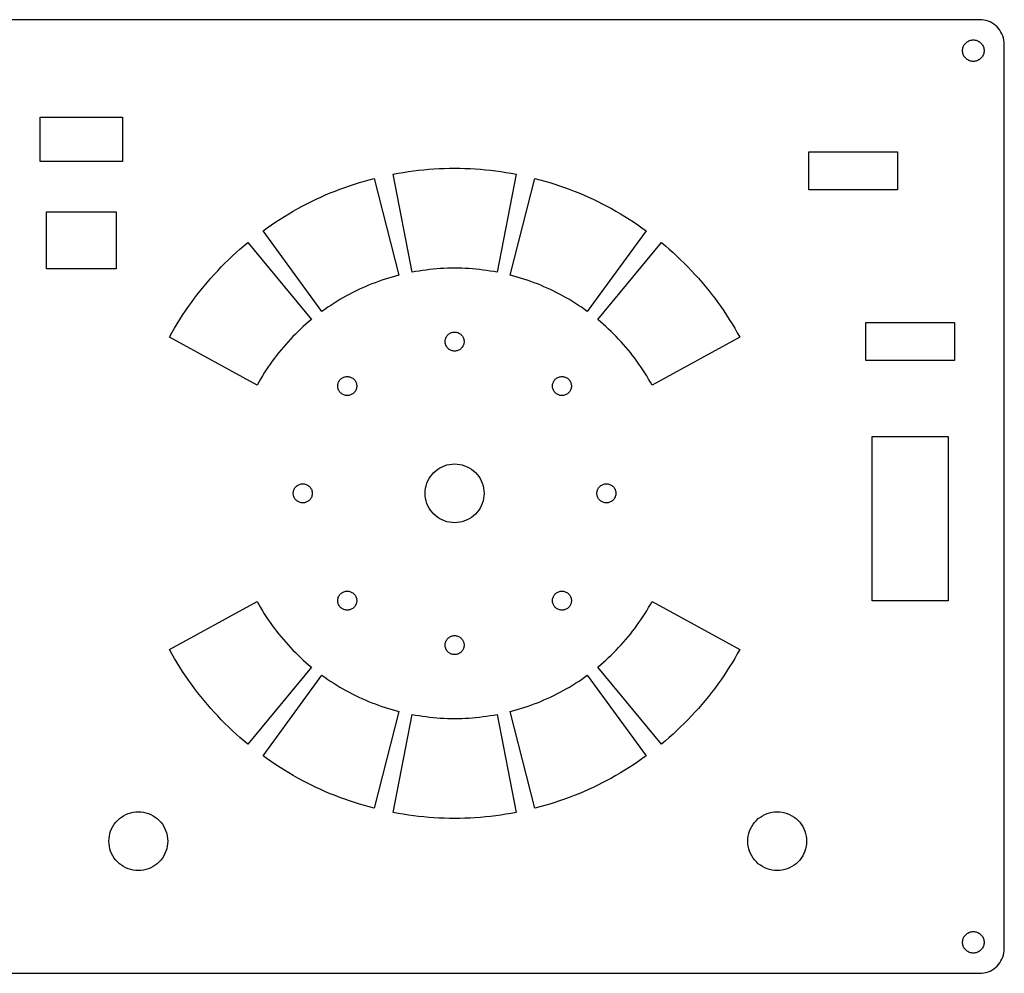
# Model space of a CAD drawing. Extents: x 3 to 331, y 3 to 154.
# Tile 2 of 2: x 175 to 331, y 3 to 154. Entities that reach past the tile are written whole.
import ezdxf

# ---------------------------------------------------------------- set-up
doc = ezdxf.new("R2010")
doc.units = 0
doc.layers.get('0').update_dxf_attribs({"linetype": 'CONTINUOUS'})

msp = doc.modelspace()

# ---------------------------------------------------------------- linework, layer by layer
msp.add_lwpolyline([(7, 3.1), (327, 3.1), (327.34, 3.11484), (327.677, 3.15925), (328.009, 3.23289), (328.334, 3.3352), (328.648, 3.4654), (328.95, 3.6225), (329.237, 3.80531), (329.507, 4.01243), (329.758, 4.24228), (329.988, 4.49313), (330.195, 4.76305), (330.377, 5.05), (330.535, 5.35179), (330.665, 5.66612), (330.767, 5.99061), (330.841, 6.32277), (330.885, 6.66009), (330.9, 7), (330.9, 150), (330.885, 150.34), (330.841, 150.677), (330.767, 151.009), (330.665, 151.334), (330.535, 151.648), (330.377, 151.95), (330.195, 152.237), (329.988, 152.507), (329.758, 152.758), (329.507, 152.988), (329.237, 153.195), (328.95, 153.377), (328.648, 153.535), (328.334, 153.665), (328.009, 153.767), (327.677, 153.841), (327.34, 153.885), (327, 153.9), (7, 153.9)])
for points in [[(325.852, 147.306), (325.705, 147.326), (325.56, 147.358), (325.419, 147.403), (325.282, 147.459), (325.15, 147.528), (325.025, 147.607), (324.907, 147.698), (324.798, 147.798), (324.698, 147.907), (324.607, 148.025), (324.528, 148.15), (324.459, 148.282), (324.403, 148.419), (324.358, 148.56), (324.326, 148.705), (324.306, 148.852), (324.3, 149), (324.306, 149.148), (324.326, 149.295), (324.358, 149.44), (324.403, 149.581), (324.459, 149.718), (324.528, 149.85), (324.607, 149.975), (324.698, 150.093), (324.798, 150.202), (324.907, 150.302), (325.025, 150.393), (325.15, 150.472), (325.282, 150.541), (325.419, 150.597), (325.56, 150.642), (325.705, 150.674), (325.852, 150.694), (326, 150.7), (326.148, 150.694), (326.295, 150.674), (326.44, 150.642), (326.581, 150.597), (326.718, 150.541), (326.85, 150.472), (326.975, 150.393), (327.093, 150.302), (327.202, 150.202), (327.302, 150.093), (327.393, 149.975), (327.472, 149.85), (327.541, 149.718), (327.597, 149.581), (327.642, 149.44), (327.674, 149.295), (327.694, 149.148), (327.7, 149), (327.694, 148.852), (327.674, 148.705), (327.642, 148.56), (327.597, 148.419), (327.541, 148.282), (327.472, 148.15), (327.393, 148.025), (327.302, 147.907), (327.202, 147.798), (327.093, 147.698), (326.975, 147.607), (326.85, 147.528), (326.718, 147.459), (326.581, 147.403), (326.44, 147.358), (326.295, 147.326), (326.148, 147.306), (326, 147.3)], [(178.5, 131.5), (178.5, 138.5), (191.5, 138.5), (191.5, 131.5)], [(300, 127), (300, 133), (314, 133), (314, 127)], [(250.177, 114.06), (249.62, 114.154), (249.062, 114.238), (248.503, 114.314), (247.943, 114.381), (247.381, 114.439), (246.819, 114.488), (246.256, 114.528), (245.693, 114.56), (245.129, 114.582), (244.564, 114.596), (244, 114.6), (243.436, 114.596), (242.871, 114.582), (242.307, 114.56), (241.744, 114.528), (241.181, 114.488), (240.619, 114.439), (240.057, 114.381), (239.497, 114.314), (238.938, 114.238), (238.38, 114.154), (237.823, 114.06), (237.268, 113.958), (234.28, 129.473), (235.082, 129.62), (235.885, 129.755), (236.691, 129.878), (237.499, 129.987), (238.308, 130.084), (239.118, 130.168), (239.93, 130.239), (240.743, 130.297), (241.556, 130.342), (242.371, 130.374), (243.185, 130.394), (244, 130.4), (244.815, 130.394), (245.629, 130.374), (246.444, 130.342), (247.257, 130.297), (248.07, 130.239), (248.882, 130.168), (249.692, 130.084), (250.501, 129.987), (251.309, 129.878), (252.115, 129.755), (252.918, 129.62), (253.72, 129.473), (250.732, 113.958)], [(213.715, 120.531), (214.377, 121.006), (215.047, 121.47), (215.724, 121.924), (216.408, 122.366), (217.099, 122.798), (217.797, 123.219), (218.501, 123.629), (219.212, 124.028), (219.929, 124.415), (220.652, 124.791), (221.38, 125.155), (222.115, 125.508), (222.855, 125.849), (223.6, 126.179), (224.351, 126.496), (225.106, 126.802), (225.866, 127.095), (226.631, 127.376), (227.4, 127.646), (228.173, 127.903), (228.951, 128.148), (229.732, 128.38), (230.516, 128.6), (231.304, 128.807), (235.207, 113.497), (234.661, 113.353), (234.118, 113.201), (233.577, 113.04), (233.038, 112.87), (232.503, 112.692), (231.97, 112.506), (231.441, 112.311), (230.914, 112.108), (230.391, 111.896), (229.871, 111.676), (229.355, 111.448), (228.842, 111.212), (228.334, 110.968), (227.829, 110.715), (227.328, 110.455), (226.831, 110.187), (226.339, 109.91), (225.851, 109.627), (225.368, 109.335), (224.89, 109.036), (224.416, 108.729), (223.947, 108.415), (223.483, 108.093), (223.025, 107.764)], [(264.517, 108.093), (264.053, 108.415), (263.584, 108.729), (263.11, 109.036), (262.632, 109.335), (262.149, 109.627), (261.661, 109.91), (261.169, 110.187), (260.672, 110.455), (260.171, 110.715), (259.666, 110.968), (259.158, 111.212), (258.645, 111.448), (258.129, 111.676), (257.609, 111.896), (257.086, 112.108), (256.559, 112.311), (256.03, 112.506), (255.497, 112.692), (254.962, 112.87), (254.423, 113.04), (253.882, 113.201), (253.339, 113.353), (252.793, 113.497), (256.696, 128.807), (257.484, 128.6), (258.268, 128.38), (259.049, 128.148), (259.827, 127.903), (260.6, 127.646), (261.369, 127.376), (262.134, 127.095), (262.894, 126.802), (263.649, 126.496), (264.4, 126.179), (265.145, 125.849), (265.885, 125.508), (266.62, 125.155), (267.348, 124.791), (268.071, 124.415), (268.788, 124.028), (269.499, 123.629), (270.203, 123.219), (270.901, 122.798), (271.592, 122.366), (272.276, 121.924), (272.953, 121.47), (273.623, 121.006), (274.285, 120.531), (264.975, 107.764)], [(179.5, 114.5), (179.5, 123.5), (190.5, 123.5), (190.5, 114.5)], [(198.915, 103.683), (199.312, 104.395), (199.72, 105.1), (200.139, 105.799), (200.57, 106.491), (201.011, 107.176), (201.463, 107.854), (201.926, 108.525), (202.399, 109.188), (202.883, 109.844), (203.377, 110.492), (203.881, 111.132), (204.396, 111.764), (204.92, 112.387), (205.454, 113.003), (205.998, 113.609), (206.551, 114.208), (207.114, 114.797), (207.686, 115.377), (208.268, 115.948), (208.858, 116.51), (209.457, 117.062), (210.065, 117.605), (210.681, 118.138), (211.306, 118.662), (221.356, 106.47), (220.923, 106.107), (220.496, 105.738), (220.075, 105.362), (219.66, 104.98), (219.252, 104.591), (218.849, 104.195), (218.453, 103.793), (218.063, 103.385), (217.68, 102.971), (217.303, 102.55), (216.933, 102.124), (216.57, 101.692), (216.213, 101.255), (215.864, 100.811), (215.522, 100.363), (215.187, 99.9084), (214.859, 99.449), (214.538, 98.9845), (214.225, 98.5149), (213.92, 98.0404), (213.622, 97.5612), (213.331, 97.0773), (213.049, 96.5888), (212.774, 96.096)], [(274.951, 96.5888), (274.669, 97.0773), (274.378, 97.5612), (274.08, 98.0404), (273.775, 98.5149), (273.462, 98.9845), (273.141, 99.449), (272.813, 99.9084), (272.478, 100.363), (272.136, 100.811), (271.787, 101.255), (271.43, 101.692), (271.067, 102.124), (270.697, 102.55), (270.32, 102.971), (269.937, 103.385), (269.547, 103.793), (269.151, 104.195), (268.748, 104.591), (268.34, 104.98), (267.925, 105.362), (267.504, 105.738), (267.077, 106.107), (266.644, 106.47), (276.694, 118.662), (277.319, 118.138), (277.935, 117.605), (278.543, 117.062), (279.142, 116.51), (279.732, 115.948), (280.314, 115.377), (280.886, 114.797), (281.449, 114.208), (282.002, 113.609), (282.546, 113.003), (283.08, 112.387), (283.604, 111.764), (284.119, 111.132), (284.623, 110.492), (285.117, 109.844), (285.601, 109.188), (286.074, 108.525), (286.537, 107.854), (286.989, 107.176), (287.43, 106.491), (287.861, 105.799), (288.28, 105.1), (288.688, 104.395), (289.085, 103.683), (275.226, 96.096)], [(309, 100), (309, 106), (323, 106), (323, 100)], [(243.869, 101.506), (243.74, 101.523), (243.612, 101.551), (243.487, 101.59), (243.366, 101.641), (243.25, 101.701), (243.14, 101.771), (243.036, 101.851), (242.939, 101.939), (242.851, 102.036), (242.771, 102.14), (242.701, 102.25), (242.641, 102.366), (242.59, 102.487), (242.551, 102.612), (242.523, 102.74), (242.506, 102.869), (242.5, 103), (242.506, 103.131), (242.523, 103.26), (242.551, 103.388), (242.59, 103.513), (242.641, 103.634), (242.701, 103.75), (242.771, 103.86), (242.851, 103.964), (242.939, 104.061), (243.036, 104.149), (243.14, 104.229), (243.25, 104.299), (243.366, 104.359), (243.487, 104.41), (243.612, 104.449), (243.74, 104.477), (243.869, 104.494), (244, 104.5), (244.131, 104.494), (244.26, 104.477), (244.388, 104.449), (244.513, 104.41), (244.634, 104.359), (244.75, 104.299), (244.86, 104.229), (244.964, 104.149), (245.061, 104.061), (245.149, 103.964), (245.229, 103.86), (245.299, 103.75), (245.359, 103.634), (245.41, 103.513), (245.449, 103.388), (245.477, 103.26), (245.494, 103.131), (245.5, 103), (245.494, 102.869), (245.477, 102.74), (245.449, 102.612), (245.41, 102.487), (245.359, 102.366), (245.299, 102.25), (245.229, 102.14), (245.149, 102.036), (245.061, 101.939), (244.964, 101.851), (244.86, 101.771), (244.75, 101.701), (244.634, 101.641), (244.513, 101.59), (244.388, 101.551), (244.26, 101.523), (244.131, 101.506), (244, 101.5)], [(226.899, 94.4763), (226.769, 94.4934), (226.641, 94.5217), (226.516, 94.561), (226.396, 94.6111), (226.279, 94.6715), (226.169, 94.7418), (226.065, 94.8215), (225.969, 94.9099), (225.88, 95.0064), (225.801, 95.1102), (225.73, 95.2206), (225.67, 95.3366), (225.62, 95.4575), (225.581, 95.5823), (225.552, 95.7101), (225.535, 95.8398), (225.529, 95.9706), (225.535, 96.1013), (225.552, 96.231), (225.581, 96.3588), (225.62, 96.4836), (225.67, 96.6045), (225.73, 96.7206), (225.801, 96.8309), (225.88, 96.9347), (225.969, 97.0312), (226.065, 97.1196), (226.169, 97.1993), (226.279, 97.2696), (226.396, 97.33), (226.516, 97.3801), (226.641, 97.4195), (226.769, 97.4478), (226.899, 97.4649), (227.029, 97.4706), (227.16, 97.4649), (227.29, 97.4478), (227.418, 97.4195), (227.542, 97.3801), (227.663, 97.33), (227.779, 97.2696), (227.89, 97.1993), (227.994, 97.1196), (228.09, 97.0312), (228.179, 96.9347), (228.258, 96.8309), (228.328, 96.7206), (228.389, 96.6045), (228.439, 96.4836), (228.478, 96.3588), (228.507, 96.231), (228.524, 96.1013), (228.529, 95.9706), (228.524, 95.8398), (228.507, 95.7101), (228.478, 95.5823), (228.439, 95.4575), (228.389, 95.3366), (228.328, 95.2206), (228.258, 95.1102), (228.179, 95.0064), (228.09, 94.9099), (227.994, 94.8215), (227.89, 94.7418), (227.779, 94.6715), (227.663, 94.6111), (227.542, 94.561), (227.418, 94.5217), (227.29, 94.4934), (227.16, 94.4763), (227.029, 94.4706)], [(260.84, 94.4763), (260.71, 94.4934), (260.582, 94.5217), (260.458, 94.561), (260.337, 94.6111), (260.221, 94.6715), (260.11, 94.7418), (260.006, 94.8215), (259.91, 94.9099), (259.821, 95.0064), (259.742, 95.1102), (259.672, 95.2206), (259.611, 95.3366), (259.561, 95.4575), (259.522, 95.5823), (259.493, 95.7101), (259.476, 95.8398), (259.471, 95.9706), (259.476, 96.1013), (259.493, 96.231), (259.522, 96.3588), (259.561, 96.4836), (259.611, 96.6045), (259.672, 96.7206), (259.742, 96.8309), (259.821, 96.9347), (259.91, 97.0312), (260.006, 97.1196), (260.11, 97.1993), (260.221, 97.2696), (260.337, 97.33), (260.458, 97.3801), (260.582, 97.4195), (260.71, 97.4478), (260.84, 97.4649), (260.971, 97.4706), (261.101, 97.4649), (261.231, 97.4478), (261.359, 97.4195), (261.484, 97.3801), (261.604, 97.33), (261.721, 97.2696), (261.831, 97.1993), (261.935, 97.1196), (262.031, 97.0312), (262.12, 96.9347), (262.199, 96.8309), (262.27, 96.7206), (262.33, 96.6045), (262.38, 96.4836), (262.419, 96.3588), (262.448, 96.231), (262.465, 96.1013), (262.471, 95.9706), (262.465, 95.8398), (262.448, 95.7101), (262.419, 95.5823), (262.38, 95.4575), (262.33, 95.3366), (262.27, 95.2206), (262.199, 95.1102), (262.12, 95.0064), (262.031, 94.9099), (261.935, 94.8215), (261.831, 94.7418), (261.721, 94.6715), (261.604, 94.6111), (261.484, 94.561), (261.359, 94.5217), (261.231, 94.4934), (261.101, 94.4763), (260.971, 94.4706)], [(310, 62), (310, 88), (322, 88), (322, 62)], [(243.595, 74.3677), (243.193, 74.4206), (242.796, 74.5084), (242.41, 74.6304), (242.035, 74.7857), (241.675, 74.973), (241.333, 75.1909), (241.011, 75.4379), (240.712, 75.712), (240.438, 76.011), (240.191, 76.3329), (239.973, 76.675), (239.786, 77.0348), (239.63, 77.4096), (239.508, 77.7965), (239.421, 78.1925), (239.368, 78.5947), (239.35, 79), (239.368, 79.4053), (239.421, 79.8075), (239.508, 80.2035), (239.63, 80.5904), (239.786, 80.9652), (239.973, 81.325), (240.191, 81.6671), (240.438, 81.989), (240.712, 82.288), (241.011, 82.5621), (241.333, 82.8091), (241.675, 83.027), (242.035, 83.2143), (242.41, 83.3696), (242.796, 83.4916), (243.193, 83.5794), (243.595, 83.6323), (244, 83.65), (244.405, 83.6323), (244.807, 83.5794), (245.204, 83.4916), (245.59, 83.3696), (245.965, 83.2143), (246.325, 83.027), (246.667, 82.8091), (246.989, 82.5621), (247.288, 82.288), (247.562, 81.989), (247.809, 81.6671), (248.027, 81.325), (248.214, 80.9652), (248.37, 80.5904), (248.492, 80.2035), (248.579, 79.8075), (248.632, 79.4053), (248.65, 79), (248.632, 78.5947), (248.579, 78.1925), (248.492, 77.7965), (248.37, 77.4096), (248.214, 77.0348), (248.027, 76.675), (247.809, 76.3329), (247.562, 76.011), (247.288, 75.712), (246.989, 75.4379), (246.667, 75.1909), (246.325, 74.973), (245.965, 74.7857), (245.59, 74.6304), (245.204, 74.5084), (244.807, 74.4206), (244.405, 74.3677), (244, 74.35)], [(219.869, 77.5057), (219.74, 77.5228), (219.612, 77.5511), (219.487, 77.5905), (219.366, 77.6405), (219.25, 77.701), (219.14, 77.7713), (219.036, 77.8509), (218.939, 77.9393), (218.851, 78.0358), (218.771, 78.1396), (218.701, 78.25), (218.641, 78.3661), (218.59, 78.487), (218.551, 78.6118), (218.523, 78.7395), (218.506, 78.8693), (218.5, 79), (218.506, 79.1307), (218.523, 79.2605), (218.551, 79.3882), (218.59, 79.513), (218.641, 79.6339), (218.701, 79.75), (218.771, 79.8604), (218.851, 79.9642), (218.939, 80.0607), (219.036, 80.1491), (219.14, 80.2287), (219.25, 80.299), (219.366, 80.3595), (219.487, 80.4095), (219.612, 80.4489), (219.74, 80.4772), (219.869, 80.4943), (220, 80.5), (220.131, 80.4943), (220.26, 80.4772), (220.388, 80.4489), (220.513, 80.4095), (220.634, 80.3595), (220.75, 80.299), (220.86, 80.2287), (220.964, 80.1491), (221.061, 80.0607), (221.149, 79.9642), (221.229, 79.8604), (221.299, 79.75), (221.359, 79.6339), (221.41, 79.513), (221.449, 79.3882), (221.477, 79.2605), (221.494, 79.1307), (221.5, 79), (221.494, 78.8693), (221.477, 78.7395), (221.449, 78.6118), (221.41, 78.487), (221.359, 78.3661), (221.299, 78.25), (221.229, 78.1396), (221.149, 78.0358), (221.061, 77.9393), (220.964, 77.8509), (220.86, 77.7713), (220.75, 77.701), (220.634, 77.6405), (220.513, 77.5905), (220.388, 77.5511), (220.26, 77.5228), (220.131, 77.5057), (220, 77.5)], [(267.869, 77.5057), (267.74, 77.5228), (267.612, 77.5511), (267.487, 77.5905), (267.366, 77.6405), (267.25, 77.701), (267.14, 77.7713), (267.036, 77.8509), (266.939, 77.9393), (266.851, 78.0358), (266.771, 78.1396), (266.701, 78.25), (266.641, 78.3661), (266.59, 78.487), (266.551, 78.6118), (266.523, 78.7395), (266.506, 78.8693), (266.5, 79), (266.506, 79.1307), (266.523, 79.2605), (266.551, 79.3882), (266.59, 79.513), (266.641, 79.6339), (266.701, 79.75), (266.771, 79.8604), (266.851, 79.9642), (266.939, 80.0607), (267.036, 80.1491), (267.14, 80.2287), (267.25, 80.299), (267.366, 80.3595), (267.487, 80.4095), (267.612, 80.4489), (267.74, 80.4772), (267.869, 80.4943), (268, 80.5), (268.131, 80.4943), (268.26, 80.4772), (268.388, 80.4489), (268.513, 80.4095), (268.634, 80.3595), (268.75, 80.299), (268.86, 80.2287), (268.964, 80.1491), (269.061, 80.0607), (269.149, 79.9642), (269.229, 79.8604), (269.299, 79.75), (269.359, 79.6339), (269.41, 79.513), (269.449, 79.3882), (269.477, 79.2605), (269.494, 79.1307), (269.5, 79), (269.494, 78.8693), (269.477, 78.7395), (269.449, 78.6118), (269.41, 78.487), (269.359, 78.3661), (269.299, 78.25), (269.229, 78.1396), (269.149, 78.0358), (269.061, 77.9393), (268.964, 77.8509), (268.86, 77.7713), (268.75, 77.701), (268.634, 77.6405), (268.513, 77.5905), (268.388, 77.5511), (268.26, 77.5228), (268.131, 77.5057), (268, 77.5)], [(226.899, 60.5351), (226.769, 60.5522), (226.641, 60.5805), (226.516, 60.6199), (226.396, 60.67), (226.279, 60.7304), (226.169, 60.8007), (226.065, 60.8804), (225.969, 60.9688), (225.88, 61.0653), (225.801, 61.1691), (225.73, 61.2794), (225.67, 61.3955), (225.62, 61.5164), (225.581, 61.6412), (225.552, 61.769), (225.535, 61.8987), (225.529, 62.0294), (225.535, 62.1602), (225.552, 62.2899), (225.581, 62.4177), (225.62, 62.5425), (225.67, 62.6634), (225.73, 62.7794), (225.801, 62.8898), (225.88, 62.9936), (225.969, 63.0901), (226.065, 63.1785), (226.169, 63.2582), (226.279, 63.3285), (226.396, 63.3889), (226.516, 63.439), (226.641, 63.4783), (226.769, 63.5066), (226.899, 63.5237), (227.029, 63.5294), (227.16, 63.5237), (227.29, 63.5066), (227.418, 63.4783), (227.542, 63.439), (227.663, 63.3889), (227.779, 63.3285), (227.89, 63.2582), (227.994, 63.1785), (228.09, 63.0901), (228.179, 62.9936), (228.258, 62.8898), (228.328, 62.7794), (228.389, 62.6634), (228.439, 62.5425), (228.478, 62.4177), (228.507, 62.2899), (228.524, 62.1602), (228.529, 62.0294), (228.524, 61.8987), (228.507, 61.769), (228.478, 61.6412), (228.439, 61.5164), (228.389, 61.3955), (228.328, 61.2794), (228.258, 61.1691), (228.179, 61.0653), (228.09, 60.9688), (227.994, 60.8804), (227.89, 60.8007), (227.779, 60.7304), (227.663, 60.67), (227.542, 60.6199), (227.418, 60.5805), (227.29, 60.5522), (227.16, 60.5351), (227.029, 60.5294)], [(260.84, 60.5351), (260.71, 60.5522), (260.582, 60.5805), (260.458, 60.6199), (260.337, 60.67), (260.221, 60.7304), (260.11, 60.8007), (260.006, 60.8804), (259.91, 60.9688), (259.821, 61.0653), (259.742, 61.1691), (259.672, 61.2794), (259.611, 61.3955), (259.561, 61.5164), (259.522, 61.6412), (259.493, 61.769), (259.476, 61.8987), (259.471, 62.0294), (259.476, 62.1602), (259.493, 62.2899), (259.522, 62.4177), (259.561, 62.5425), (259.611, 62.6634), (259.672, 62.7794), (259.742, 62.8898), (259.821, 62.9936), (259.91, 63.0901), (260.006, 63.1785), (260.11, 63.2582), (260.221, 63.3285), (260.337, 63.3889), (260.458, 63.439), (260.582, 63.4783), (260.71, 63.5066), (260.84, 63.5237), (260.971, 63.5294), (261.101, 63.5237), (261.231, 63.5066), (261.359, 63.4783), (261.484, 63.439), (261.604, 63.3889), (261.721, 63.3285), (261.831, 63.2582), (261.935, 63.1785), (262.031, 63.0901), (262.12, 62.9936), (262.199, 62.8898), (262.27, 62.7794), (262.33, 62.6634), (262.38, 62.5425), (262.419, 62.4177), (262.448, 62.2899), (262.465, 62.1602), (262.471, 62.0294), (262.465, 61.8987), (262.448, 61.769), (262.419, 61.6412), (262.38, 61.5164), (262.33, 61.3955), (262.27, 61.2794), (262.199, 61.1691), (262.12, 61.0653), (262.031, 60.9688), (261.935, 60.8804), (261.831, 60.8007), (261.721, 60.7304), (261.604, 60.67), (261.484, 60.6199), (261.359, 60.5805), (261.231, 60.5522), (261.101, 60.5351), (260.971, 60.5294)], [(210.681, 39.8618), (210.065, 40.3949), (209.457, 40.9377), (208.858, 41.4901), (208.268, 42.0519), (207.686, 42.623), (207.114, 43.2032), (206.551, 43.7925), (205.998, 44.3906), (205.454, 44.9974), (204.92, 45.6127), (204.396, 46.2364), (203.881, 46.8684), (203.377, 47.5084), (202.883, 48.1563), (202.399, 48.812), (201.926, 49.4753), (201.463, 50.146), (201.011, 50.824), (200.57, 51.509), (200.139, 52.201), (199.72, 52.8996), (199.312, 53.6049), (198.915, 54.3165), (212.774, 61.904), (213.049, 61.4112), (213.331, 60.9227), (213.622, 60.4388), (213.92, 59.9596), (214.225, 59.4851), (214.538, 59.0155), (214.859, 58.551), (215.187, 58.0916), (215.522, 57.6375), (215.864, 57.1887), (216.213, 56.7454), (216.57, 56.3077), (216.933, 55.8757), (217.303, 55.4495), (217.68, 55.0293), (218.063, 54.615), (218.453, 54.2069), (218.849, 53.805), (219.252, 53.4095), (219.66, 53.0204), (220.075, 52.6378), (220.496, 52.2618), (220.923, 51.8926), (221.356, 51.5302), (211.306, 39.3385)], [(266.644, 51.5302), (267.077, 51.8926), (267.504, 52.2618), (267.925, 52.6378), (268.34, 53.0204), (268.748, 53.4095), (269.151, 53.805), (269.547, 54.2069), (269.937, 54.615), (270.32, 55.0293), (270.697, 55.4495), (271.067, 55.8757), (271.43, 56.3077), (271.787, 56.7454), (272.136, 57.1887), (272.478, 57.6375), (272.813, 58.0916), (273.141, 58.551), (273.462, 59.0155), (273.775, 59.4851), (274.08, 59.9596), (274.378, 60.4388), (274.669, 60.9227), (274.951, 61.4112), (275.226, 61.904), (289.085, 54.3165), (288.688, 53.6049), (288.28, 52.8996), (287.861, 52.201), (287.43, 51.509), (286.989, 50.824), (286.537, 50.146), (286.074, 49.4753), (285.601, 48.812), (285.117, 48.1563), (284.623, 47.5084), (284.119, 46.8684), (283.604, 46.2364), (283.08, 45.6127), (282.546, 44.9974), (282.002, 44.3906), (281.449, 43.7925), (280.886, 43.2032), (280.314, 42.623), (279.732, 42.0519), (279.142, 41.4901), (278.543, 40.9377), (277.935, 40.3949), (277.319, 39.8618), (276.694, 39.3385)], [(243.869, 53.5057), (243.74, 53.5228), (243.612, 53.5511), (243.487, 53.5905), (243.366, 53.6405), (243.25, 53.701), (243.14, 53.7713), (243.036, 53.8509), (242.939, 53.9393), (242.851, 54.0358), (242.771, 54.1396), (242.701, 54.25), (242.641, 54.3661), (242.59, 54.487), (242.551, 54.6118), (242.523, 54.7395), (242.506, 54.8693), (242.5, 55), (242.506, 55.1307), (242.523, 55.2605), (242.551, 55.3882), (242.59, 55.513), (242.641, 55.6339), (242.701, 55.75), (242.771, 55.8604), (242.851, 55.9642), (242.939, 56.0607), (243.036, 56.1491), (243.14, 56.2287), (243.25, 56.299), (243.366, 56.3595), (243.487, 56.4095), (243.612, 56.4489), (243.74, 56.4772), (243.869, 56.4943), (244, 56.5), (244.131, 56.4943), (244.26, 56.4772), (244.388, 56.4489), (244.513, 56.4095), (244.634, 56.3595), (244.75, 56.299), (244.86, 56.2287), (244.964, 56.1491), (245.061, 56.0607), (245.149, 55.9642), (245.229, 55.8604), (245.299, 55.75), (245.359, 55.6339), (245.41, 55.513), (245.449, 55.3882), (245.477, 55.2605), (245.494, 55.1307), (245.5, 55), (245.494, 54.8693), (245.477, 54.7395), (245.449, 54.6118), (245.41, 54.487), (245.359, 54.3661), (245.299, 54.25), (245.229, 54.1396), (245.149, 54.0358), (245.061, 53.9393), (244.964, 53.8509), (244.86, 53.7713), (244.75, 53.701), (244.634, 53.6405), (244.513, 53.5905), (244.388, 53.5511), (244.26, 53.5228), (244.131, 53.5057), (244, 53.5)], [(230.516, 29.4001), (229.732, 29.6201), (228.951, 29.8525), (228.173, 30.0972), (227.4, 30.3543), (226.631, 30.6236), (225.866, 30.905), (225.106, 31.1985), (224.351, 31.504), (223.6, 31.8215), (222.855, 32.1508), (222.115, 32.4919), (221.38, 32.8447), (220.652, 33.2091), (219.929, 33.5849), (219.212, 33.9723), (218.501, 34.3709), (217.797, 34.7807), (217.099, 35.2017), (216.408, 35.6336), (215.724, 36.0765), (215.047, 36.5301), (214.377, 36.9944), (213.715, 37.4693), (223.025, 50.2356), (223.483, 49.9067), (223.947, 49.5851), (224.416, 49.2709), (224.89, 48.9641), (225.368, 48.665), (225.851, 48.3734), (226.339, 48.0896), (226.831, 47.8135), (227.328, 47.5452), (227.829, 47.2849), (228.334, 47.0325), (228.842, 46.7882), (229.355, 46.5519), (229.871, 46.3238), (230.391, 46.1039), (230.914, 45.8923), (231.441, 45.6891), (231.97, 45.4941), (232.503, 45.3076), (233.038, 45.1296), (233.577, 44.9601), (234.118, 44.7991), (234.661, 44.6468), (235.207, 44.503), (231.304, 29.1926)], [(252.793, 44.503), (253.339, 44.6468), (253.882, 44.7991), (254.423, 44.9601), (254.962, 45.1296), (255.497, 45.3076), (256.03, 45.4941), (256.559, 45.6891), (257.086, 45.8923), (257.609, 46.1039), (258.129, 46.3238), (258.645, 46.5519), (259.158, 46.7882), (259.666, 47.0325), (260.171, 47.2849), (260.672, 47.5452), (261.169, 47.8135), (261.661, 48.0896), (262.149, 48.3734), (262.632, 48.665), (263.11, 48.9641), (263.584, 49.2709), (264.053, 49.5851), (264.517, 49.9067), (264.975, 50.2356), (274.285, 37.4693), (273.623, 36.9944), (272.953, 36.5301), (272.276, 36.0765), (271.592, 35.6336), (270.901, 35.2017), (270.203, 34.7807), (269.499, 34.3709), (268.788, 33.9723), (268.071, 33.5849), (267.348, 33.2091), (266.62, 32.8447), (265.885, 32.4919), (265.145, 32.1508), (264.4, 31.8215), (263.649, 31.504), (262.894, 31.1985), (262.134, 30.905), (261.369, 30.6236), (260.6, 30.3543), (259.827, 30.0972), (259.049, 29.8525), (258.268, 29.6201), (257.484, 29.4001), (256.696, 29.1926)], [(243.185, 27.6065), (242.371, 27.6258), (241.556, 27.6581), (240.743, 27.7033), (239.93, 27.7614), (239.118, 27.8324), (238.308, 27.9162), (237.499, 28.0128), (236.691, 28.1223), (235.885, 28.2446), (235.082, 28.3796), (234.28, 28.5273), (237.268, 44.0423), (237.823, 43.9399), (238.38, 43.8464), (238.938, 43.7618), (239.497, 43.6859), (240.057, 43.619), (240.619, 43.5609), (241.181, 43.5118), (241.744, 43.4716), (242.307, 43.4403), (242.871, 43.4179), (243.436, 43.4045), (244, 43.4), (244.564, 43.4045), (245.129, 43.4179), (245.693, 43.4403), (246.256, 43.4716), (246.819, 43.5118), (247.381, 43.5609), (247.943, 43.619), (248.503, 43.6859), (249.062, 43.7618), (249.62, 43.8464), (250.177, 43.9399), (250.732, 44.0423), (253.72, 28.5273), (252.918, 28.3796), (252.115, 28.2446), (251.309, 28.1223), (250.501, 28.0128), (249.692, 27.9162), (248.882, 27.8324), (248.07, 27.7614), (247.257, 27.7033), (246.444, 27.6581), (245.629, 27.6258), (244.815, 27.6065), (244, 27.6)], [(193.595, 19.3677), (193.193, 19.4206), (192.796, 19.5084), (192.41, 19.6304), (192.035, 19.7857), (191.675, 19.973), (191.333, 20.1909), (191.011, 20.4379), (190.712, 20.712), (190.438, 21.011), (190.191, 21.3329), (189.973, 21.675), (189.786, 22.0348), (189.63, 22.4096), (189.508, 22.7965), (189.421, 23.1925), (189.368, 23.5947), (189.35, 24), (189.368, 24.4053), (189.421, 24.8075), (189.508, 25.2035), (189.63, 25.5904), (189.786, 25.9652), (189.973, 26.325), (190.191, 26.6671), (190.438, 26.989), (190.712, 27.288), (191.011, 27.5621), (191.333, 27.8091), (191.675, 28.027), (192.035, 28.2143), (192.41, 28.3696), (192.796, 28.4916), (193.193, 28.5794), (193.595, 28.6323), (194, 28.65), (194.405, 28.6323), (194.807, 28.5794), (195.204, 28.4916), (195.59, 28.3696), (195.965, 28.2143), (196.325, 28.027), (196.667, 27.8091), (196.989, 27.5621), (197.288, 27.288), (197.562, 26.989), (197.809, 26.6671), (198.027, 26.325), (198.214, 25.9652), (198.37, 25.5904), (198.492, 25.2035), (198.579, 24.8075), (198.632, 24.4053), (198.65, 24), (198.632, 23.5947), (198.579, 23.1925), (198.492, 22.7965), (198.37, 22.4096), (198.214, 22.0348), (198.027, 21.675), (197.809, 21.3329), (197.562, 21.011), (197.288, 20.712), (196.989, 20.4379), (196.667, 20.1909), (196.325, 19.973), (195.965, 19.7857), (195.59, 19.6304), (195.204, 19.5084), (194.807, 19.4206), (194.405, 19.3677), (194, 19.35)], [(294.595, 19.3677), (294.193, 19.4206), (293.796, 19.5084), (293.41, 19.6304), (293.035, 19.7857), (292.675, 19.973), (292.333, 20.1909), (292.011, 20.4379), (291.712, 20.712), (291.438, 21.011), (291.191, 21.3329), (290.973, 21.675), (290.786, 22.0348), (290.63, 22.4096), (290.508, 22.7965), (290.421, 23.1925), (290.368, 23.5947), (290.35, 24), (290.368, 24.4053), (290.421, 24.8075), (290.508, 25.2035), (290.63, 25.5904), (290.786, 25.9652), (290.973, 26.325), (291.191, 26.6671), (291.438, 26.989), (291.712, 27.288), (292.011, 27.5621), (292.333, 27.8091), (292.675, 28.027), (293.035, 28.2143), (293.41, 28.3696), (293.796, 28.4916), (294.193, 28.5794), (294.595, 28.6323), (295, 28.65), (295.405, 28.6323), (295.807, 28.5794), (296.204, 28.4916), (296.59, 28.3696), (296.965, 28.2143), (297.325, 28.027), (297.667, 27.8091), (297.989, 27.5621), (298.288, 27.288), (298.562, 26.989), (298.809, 26.6671), (299.027, 26.325), (299.214, 25.9652), (299.37, 25.5904), (299.492, 25.2035), (299.579, 24.8075), (299.632, 24.4053), (299.65, 24), (299.632, 23.5947), (299.579, 23.1925), (299.492, 22.7965), (299.37, 22.4096), (299.214, 22.0348), (299.027, 21.675), (298.809, 21.3329), (298.562, 21.011), (298.288, 20.712), (297.989, 20.4379), (297.667, 20.1909), (297.325, 19.973), (296.965, 19.7857), (296.59, 19.6304), (296.204, 19.5084), (295.807, 19.4206), (295.405, 19.3677), (295, 19.35)], [(325.852, 6.30647), (325.705, 6.32583), (325.56, 6.35793), (325.419, 6.40252), (325.282, 6.45928), (325.15, 6.52776), (325.025, 6.60744), (324.907, 6.69772), (324.798, 6.79792), (324.698, 6.90726), (324.607, 7.02492), (324.528, 7.15), (324.459, 7.28155), (324.403, 7.41857), (324.358, 7.56001), (324.326, 7.7048), (324.306, 7.85184), (324.3, 8), (324.306, 8.14816), (324.326, 8.2952), (324.358, 8.43999), (324.403, 8.58143), (324.459, 8.71845), (324.528, 8.85), (324.607, 8.97508), (324.698, 9.09274), (324.798, 9.20208), (324.907, 9.30228), (325.025, 9.39256), (325.15, 9.47224), (325.282, 9.54072), (325.419, 9.59748), (325.56, 9.64207), (325.705, 9.67417), (325.852, 9.69353), (326, 9.7), (326.148, 9.69353), (326.295, 9.67417), (326.44, 9.64207), (326.581, 9.59748), (326.718, 9.54072), (326.85, 9.47224), (326.975, 9.39256), (327.093, 9.30228), (327.202, 9.20208), (327.302, 9.09274), (327.393, 8.97508), (327.472, 8.85), (327.541, 8.71845), (327.597, 8.58143), (327.642, 8.43999), (327.674, 8.2952), (327.694, 8.14816), (327.7, 8), (327.694, 7.85184), (327.674, 7.7048), (327.642, 7.56001), (327.597, 7.41857), (327.541, 7.28155), (327.472, 7.15), (327.393, 7.02492), (327.302, 6.90726), (327.202, 6.79792), (327.093, 6.69772), (326.975, 6.60744), (326.85, 6.52776), (326.718, 6.45928), (326.581, 6.40252), (326.44, 6.35793), (326.295, 6.32583), (326.148, 6.30647), (326, 6.3)]]:
    msp.add_lwpolyline(points, close=True)

doc.saveas('drawing.dxf')
